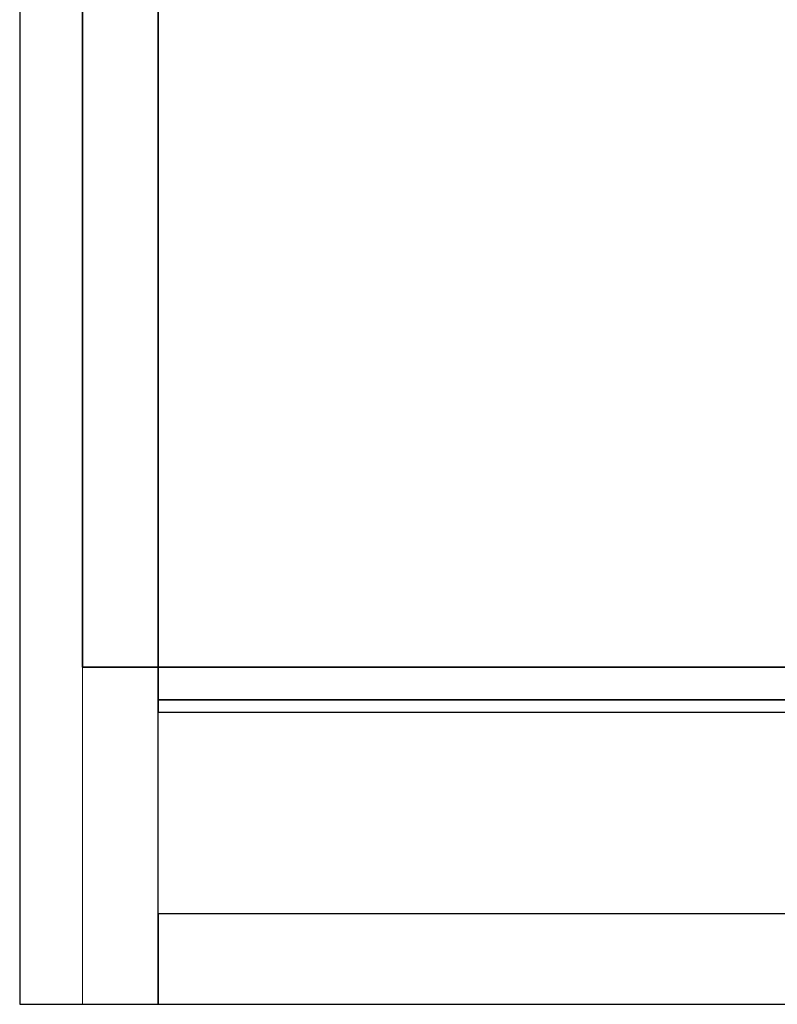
# Model space of a CAD drawing. Header units: metres. Extents: x 391.1 to 430.4, y 12.7 to 29.8.
# Tile 1 of 208: x 391.1 to 394.2, y 12.8 to 16.8. Entities that reach past the tile are written whole.
import ezdxf

# ---------------------------------------------------------------- set-up
doc = ezdxf.new("R2010")
doc.units = ezdxf.units.M
doc.layers.add('01_SUELOS', color=7, linetype='Continuous', lineweight=25, true_color=0x007f00)
for name, color, linetype, lineweight in [('A-DETL-____-MBND', 7, 'Continuous', 18), ('A-WALL-____-MCUT', 7, 'Continuous', 25), ('A-WALL-____-OTLN', 7, 'Continuous', 25)]:
    doc.layers.add(name, color=color, linetype=linetype, lineweight=lineweight)

# ---------------------------------------------------------------- blocks, each defined once
blk = doc.blocks.new('Family - Mur PS-1-153499-02_SAN_P0')
at = {"layer": 'A-DETL-____-MBND', "color": 253, "true_color": 0xaaaaaa}
for p, q in [((0, 1.34), (0, 0)), ((0, 0), (0, 1.34)), ((9.3567, 1.34), (0, 1.34)), ((0, 1.34), (9.3567, 1.34)), ((0, 0), (9.3567, 0)), ((9.3567, 0), (0, 0)), ((0.5, 0), (9.3567, 0))]:
    blk.add_line(p, q, dxfattribs=at)
blk = doc.blocks.new('Family - Forjat PS-1-153576-02_SAN_P0')
at = {"layer": '01_SUELOS', "color": 9, "true_color": 0xaad4aa}
for p, q in [((0, 14.0532), (0, 0)), ((0, 0), (0, 14.0532)), ((0, 0), (9.3567, 0)), ((9.3567, 0), (0, 0))]:
    blk.add_line(p, q, dxfattribs=at)
blk = doc.blocks.new('Family - Mur PS-1-153626-02_SAN_P0')
at = {"layer": 'A-DETL-____-MBND', "color": 253, "true_color": 0xaaaaaa}
for p, q in [((15.5232, 0.25), (0, 0.25)), ((0, 0.25), (15.5232, 0.25)), ((15.5232, 0), (15.5232, 0.25)), ((15.5232, 0.25), (15.5232, 0)), ((0, 0), (15.5232, 0)), ((15.5232, 0), (0, 0)), ((0, 0), (15.5232, 0))]:
    blk.add_line(p, q, dxfattribs=at)
blk = doc.blocks.new('Family - Envans PB-155337-02_SAN_P0')
at = {"layer": 'A-WALL-____-MCUT', "color": 253, "true_color": 0xaaaaaa}
for p, q in [((7.1267, 0.05), (0, 0.05)), ((0, 0.05), (0, 0)), ((0, 0), (7.1267, 0))]:
    blk.add_line(p, q, dxfattribs=at)
at = {"layer": 'A-WALL-____-OTLN', "color": 253, "true_color": 0xaaaaaa}
for p, q in [((7.1267, 0.05), (0, 0.05)), ((0, 0.05), (0, 0)), ((0, 0), (7.1267, 0))]:
    blk.add_line(p, q, dxfattribs=at)
at = {"layer": 'A-WALL-____-OTLN', "color": 253, "lineweight": 18, "true_color": 0xaaaaaa}
blk.add_line((0, 0), (7.1267, 0), dxfattribs=at)
blk = doc.blocks.new('Family - Mur PB-155438-02_SAN_P0')
at = {"layer": 'A-WALL-____-MCUT', "color": 253, "true_color": 0xaaaaaa}
for p, q in [((15.5202, 0.55), (0, 0.55)), ((15.5202, 0), (15.5202, 0.55)), ((0, 0), (15.5202, 0))]:
    blk.add_line(p, q, dxfattribs=at)
at = {"layer": 'A-WALL-____-OTLN', "color": 253, "true_color": 0xaaaaaa}
for p, q in [((15.5202, 0.55), (0, 0.55)), ((15.5202, 0), (15.5202, 0.55)), ((0, 0), (15.5202, 0))]:
    blk.add_line(p, q, dxfattribs=at)
at = {"layer": 'A-WALL-____-OTLN', "color": 253, "lineweight": 18, "true_color": 0xaaaaaa}
blk.add_line((0, 0), (15.5202, 0), dxfattribs=at)
blk = doc.blocks.new('Family - LONDR55-XX_ZZ-ARQ-CAA-M3D-Londres55-155505-02_SAN_P0')
at = {"layer": '01_SUELOS', "color": 9, "true_color": 0xaad4aa}
for p, q in [((0, 12.9), (0, 0)), ((0, 0), (0, 12.9)), ((0, 0), (7.1267, 0)), ((7.1267, 0), (0, 0))]:
    blk.add_line(p, q, dxfattribs=at)
blk = doc.blocks.new('Family - Mur PB-155545-02_SAN_P0')
at = {"layer": 'A-WALL-____-MCUT', "color": 253, "true_color": 0xaaaaaa}
for p, q in [((9.0567, 0.36), (0, 0.36)), ((0, 0.36), (0, 0)), ((0, 0), (9.0567, 0))]:
    blk.add_line(p, q, dxfattribs=at)
at = {"layer": 'A-WALL-____-OTLN', "color": 253, "true_color": 0xaaaaaa}
for p, q in [((9.2277, 0.36), (0, 0.36)), ((0, 0.36), (0, 0)), ((0, 0), (9.2277, 0))]:
    blk.add_line(p, q, dxfattribs=at)
at = {"layer": 'A-WALL-____-OTLN', "color": 253, "lineweight": 18, "true_color": 0xaaaaaa}
blk.add_line((0.25, 0), (9.2277, 0), dxfattribs=at)
blk = doc.blocks.new('LONDR55-XX_ZZ-ARQ-CAA-M3D-Londres55_ifc-1-02_SAN_P0')
at = {"layer": '01_SUELOS', "color": 253, "lineweight": 18, "true_color": 0xaaaaaa}
for name, p in [('Family - Forjat PS-1-153576-02_SAN_P0', (391.3997, 14.1806)), ('Family - LONDR55-XX_ZZ-ARQ-CAA-M3D-Londres55-155505-02_SAN_P0', (391.6997, 14.0508))]:
    blk.add_blockref(name, p, dxfattribs=at)
at = {"layer": 'A-WALL-____-OTLN', "color": 253, "lineweight": 18, "true_color": 0xaaaaaa, "rotation": 270}
for name, p in [('Family - Mur PS-1-153626-02_SAN_P0', (391.1497, 28.3639)), ('Family - Mur PB-155438-02_SAN_P0', (391.1497, 28.3608))]:
    blk.add_blockref(name, p, dxfattribs=at)
at = {"layer": 'A-WALL-____-OTLN', "color": 253, "lineweight": 18, "true_color": 0xaaaaaa}
for name, p in [('Family - Mur PS-1-153499-02_SAN_P0', (391.3997, 12.8406)), ('Family - Envans PB-155337-02_SAN_P0', (391.6997, 14.0008)), ('Family - Mur PB-155545-02_SAN_P0', (391.6997, 12.8406))]:
    blk.add_blockref(name, p, dxfattribs=at)

msp = doc.modelspace()

# ---------------------------------------------------------------- block references
at = {"lineweight": 5}
msp.add_blockref('LONDR55-XX_ZZ-ARQ-CAA-M3D-Londres55_ifc-1-02_SAN_P0', (0, 0), dxfattribs=at)

doc.saveas('drawing.dxf')
